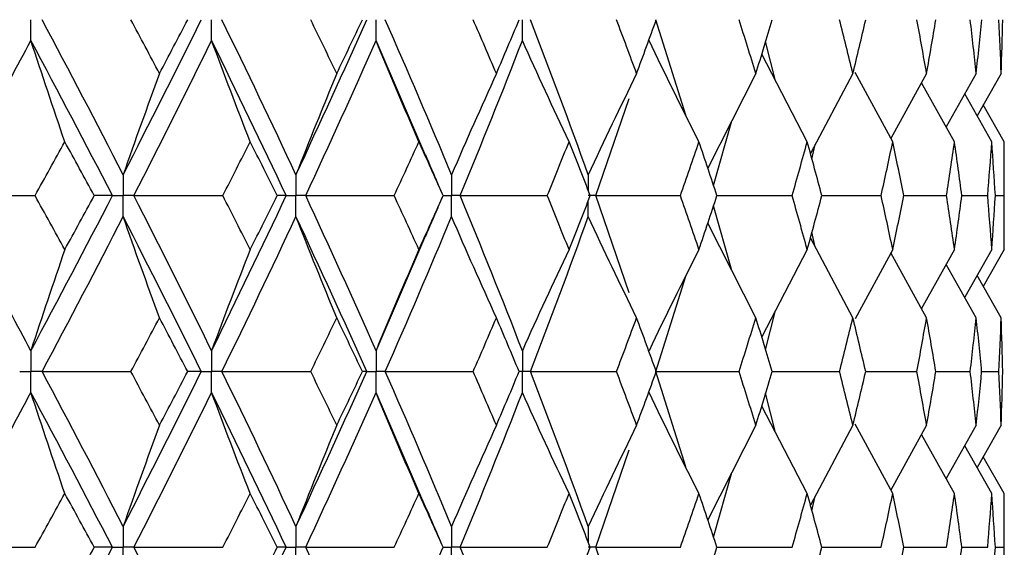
# Paper-space layout '_Right' of a CAD drawing. Header units: millimetres. Extents: x -25 to 310, y -1 to 320.
# Tile 48 of 51: x 11 to 20, y 52 to 57. Entities that reach past the tile are written whole.
import ezdxf

# ---------------------------------------------------------------- set-up
doc = ezdxf.new("R2010")
doc.units = ezdxf.units.MM

psp = doc.layouts.new('_Right')

# ---------------------------------------------------------------- linework, layer by layer
at = {"color": 7, "linetype": 'Continuous', "lineweight": 25}
for p, q in [((16.99, 55.9735), (16.7308, 56.8008)), ((14.7369, 55.6177), (14.3057, 56.6194)), ((17.7671, 56.2714), (17.6817, 56.6119)), ((18.0425, 55.7425), (17.6479, 56.5003)), ((17.5974, 56.3335), (17.1807, 55.5128)), ((18.4382, 56.3335), (18.0699, 55.6412)), ((18.7834, 55.7425), (18.4578, 56.3431)), ((19.077, 56.3335), (18.7677, 55.7714)), ((19.5068, 56.3335), (19.2467, 55.8712)), ((19.7229, 56.3335), (19.5145, 55.9671)), ((19.3184, 55.7425), (19.0333, 56.2539)), ((19.6418, 55.7425), (19.4072, 56.1564)), ((16.2095, 55.2748), (16.4986, 56.1168)), ((19.75, 55.7425), (19.5682, 56.0615)), ((17.2309, 55.3626), (17.3895, 55.9239)), ((18.0834, 55.5915), (18.1112, 55.7187)), ((19.75, 54.8073), (19.75, 55.7425)), ((14.8864, 55.2748), (14.8872, 55.2748)), ((16.4988, 54.4326), (16.2095, 55.2748)), ((17.2602, 55.2748), (17.9113, 55.2748)), ((18.1691, 55.2748), (18.683, 55.2748)), ((18.8789, 55.2748), (19.2501, 55.2748)), ((19.3818, 55.2748), (19.6062, 55.2748)), ((19.6724, 55.2748), (19.7475, 55.2748)), ((17.3896, 54.6255), (17.2309, 55.187)), ((17.5974, 54.2163), (17.1807, 55.0368)), ((18.1112, 54.8309), (18.0834, 54.9582)), ((14.3057, 53.9307), (14.7373, 54.9329)), ((18.4382, 54.2163), (18.0699, 54.9085)), ((18.0425, 54.8073), (17.6479, 54.0496)), ((18.7834, 54.8073), (18.4577, 54.2067)), ((19.077, 54.2163), (18.7677, 54.7783)), ((19.3184, 54.8073), (19.0332, 54.2959)), ((19.6418, 54.8073), (19.4071, 54.3934)), ((19.75, 54.8073), (19.5681, 54.4883)), ((19.5068, 54.2163), (19.2466, 54.6786)), ((16.7308, 53.7494), (16.99, 54.5764)), ((19.7229, 54.2163), (19.5144, 54.5826)), ((17.6817, 53.938), (17.7671, 54.2786)), ((16.9903, 52.9225), (16.7308, 53.7494)), ((17.7388, 53.7494), (18.3224, 53.7495)), ((18.5492, 53.7495), (18.9927, 53.7495)), ((19.1565, 53.7495), (19.4548, 53.7495)), ((19.5538, 53.7495), (19.7038, 53.7495)), ((14.7392, 52.5627), (14.3057, 53.5682)), ((17.7673, 53.2204), (17.6816, 53.5612)), ((18.0425, 52.6924), (17.6478, 53.4496)), ((17.5974, 53.2835), (17.1806, 52.4634)), ((18.4382, 53.2835), (18.0698, 52.5917)), ((18.7834, 52.6924), (18.4575, 53.2929)), ((19.077, 53.2835), (18.7675, 52.7217)), ((19.5068, 53.2835), (19.2465, 52.8213)), ((19.7229, 53.2835), (19.5143, 52.9171)), ((19.3184, 52.6924), (19.033, 53.2036)), ((19.6418, 52.6924), (19.407, 53.1062)), ((16.2095, 52.2258), (16.4997, 53.0696)), ((19.75, 52.6924), (19.568, 53.0114)), ((17.2309, 52.3132), (17.3898, 52.8751)), ((18.0834, 52.5418), (18.1113, 52.6696)), ((19.75, 51.7583), (19.75, 52.6924)), ((14.8864, 52.2257), (14.8871, 52.2257)), ((16.4986, 51.3838), (16.2095, 52.2258)), ((17.2594, 52.2258), (17.9114, 52.2257)), ((18.1685, 52.2257), (18.6831, 52.2257)), ((18.8785, 52.2257), (19.2501, 52.2257)), ((19.3816, 52.2257), (19.6062, 52.2257)), ((19.6724, 52.2257), (19.7475, 52.2257))]:
    psp.add_line(p, q, dxfattribs=at)
for points, knots in [([(11.315, 56.6194), (11.3149, 56.6683), (11.3149, 56.7172), (11.3149, 56.7661), (11.3149, 56.7777), (11.3149, 56.7892), (11.3149, 56.8008)], [0, 0, 0, 0, 0.0001466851, 0.0001466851, 0.0001466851, 0.0001813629, 0.0001813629, 0.0001813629, 0.0001813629]), ([(12.8809, 56.6194), (12.8808, 56.6683), (12.8808, 56.7172), (12.8808, 56.7661), (12.8808, 56.7777), (12.8808, 56.7892), (12.8808, 56.8008)], [0, 0, 0, 0, 0.0001466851, 0.0001466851, 0.0001466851, 0.0001813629, 0.0001813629, 0.0001813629, 0.0001813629]), ([(14.3057, 56.6194), (14.3056, 56.6683), (14.3056, 56.7172), (14.3055, 56.7661), (14.3055, 56.7777), (14.3055, 56.7892), (14.3055, 56.8008)], [0, 0, 0, 0, 0.0001466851, 0.0001466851, 0.0001466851, 0.0001813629, 0.0001813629, 0.0001813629, 0.0001813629]), ([(15.5737, 56.6194), (15.5736, 56.6683), (15.5736, 56.7172), (15.5736, 56.7661), (15.5736, 56.7777), (15.5736, 56.7892), (15.5736, 56.8008)], [0, 0, 0, 0, 0.0001466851, 0.0001466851, 0.0001466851, 0.0001813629, 0.0001813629, 0.0001813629, 0.0001813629]), ([(14.8878, 55.2754), (14.8726, 55.3099), (14.8212, 55.4269), (14.7713, 55.544), (14.7361, 55.6266)], [0, 0, 0, 0, 0.294776, 1, 1, 1, 1]), ([(12.1145, 55.4563), (12.1145, 55.4073), (12.1144, 55.3584), (12.1144, 55.3095), (12.1144, 55.2979), (12.1144, 55.2864), (12.1144, 55.2748)], [0, 0, 0, 0, 0.0001467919, 0.0001467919, 0.0001467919, 0.0001814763, 0.0001814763, 0.0001814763, 0.0001814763]), ([(13.6119, 55.4563), (13.6119, 55.4073), (13.6118, 55.3584), (13.6118, 55.3095), (13.6118, 55.2979), (13.6118, 55.2864), (13.6118, 55.2748)], [0, 0, 0, 0, 0.0001467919, 0.0001467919, 0.0001467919, 0.0001814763, 0.0001814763, 0.0001814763, 0.0001814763]), ([(14.9602, 55.4563), (14.9601, 55.4073), (14.9601, 55.3584), (14.9601, 55.3095), (14.9601, 55.2979), (14.9601, 55.2864), (14.9601, 55.2748)], [0, 0, 0, 0, 0.0001467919, 0.0001467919, 0.0001467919, 0.0001814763, 0.0001814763, 0.0001814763, 0.0001814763]), ([(12.0212, 55.2748), (12.0433, 55.2748), (12.0654, 55.2748), (12.0875, 55.2748), (12.0964, 55.2748), (12.1054, 55.2748), (12.1144, 55.2748)], [0, 0, 0, 0, 0.0000851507, 0.0000851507, 0.0000851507, 0.0001198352, 0.0001198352, 0.0001198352, 0.0001198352]), ([(12.1145, 55.0933), (12.1145, 55.1423), (12.1144, 55.1912), (12.1144, 55.2401), (12.1144, 55.2517), (12.1144, 55.2632), (12.1144, 55.2748)], [0, 0, 0, 0, 0.0001467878, 0.0001467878, 0.0001467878, 0.0001814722, 0.0001814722, 0.0001814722, 0.0001814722]), ([(12.2074, 55.2748), (12.1854, 55.2748), (12.1634, 55.2748), (12.1414, 55.2748), (12.1324, 55.2748), (12.1234, 55.2748), (12.1144, 55.2748)], [0, 0, 0, 0, 0.0000851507, 0.0000851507, 0.0000851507, 0.0001198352, 0.0001198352, 0.0001198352, 0.0001198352]), ([(13.5269, 55.2748), (13.5471, 55.2748), (13.5672, 55.2748), (13.5873, 55.2748), (13.5955, 55.2748), (13.6036, 55.2748), (13.6118, 55.2748)], [0, 0, 0, 0, 0.0000851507, 0.0000851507, 0.0000851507, 0.0001198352, 0.0001198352, 0.0001198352, 0.0001198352]), ([(13.6119, 55.0933), (13.6119, 55.1423), (13.6118, 55.1912), (13.6118, 55.2401), (13.6118, 55.2517), (13.6118, 55.2632), (13.6118, 55.2748)], [0, 0, 0, 0, 0.0001467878, 0.0001467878, 0.0001467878, 0.0001814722, 0.0001814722, 0.0001814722, 0.0001814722]), ([(13.6964, 55.2748), (13.6764, 55.2748), (13.6564, 55.2748), (13.6363, 55.2748), (13.6282, 55.2748), (13.62, 55.2748), (13.6118, 55.2748)], [0, 0, 0, 0, 0.0000851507, 0.0000851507, 0.0000851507, 0.0001198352, 0.0001198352, 0.0001198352, 0.0001198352]), ([(14.7365, 54.9239), (14.7716, 55.0064), (14.8214, 55.1232), (14.8727, 55.2399), (14.8878, 55.2742)], [0, 0, 0, 0, 0.706363, 1, 1, 1, 1]), ([(14.9602, 55.0933), (14.9601, 55.1423), (14.9601, 55.1912), (14.9601, 55.2401), (14.9601, 55.2517), (14.9601, 55.2632), (14.9601, 55.2748)], [0, 0, 0, 0, 0.0001467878, 0.0001467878, 0.0001467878, 0.0001814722, 0.0001814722, 0.0001814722, 0.0001814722]), ([(15.0353, 55.2748), (15.0175, 55.2748), (14.9997, 55.2748), (14.9819, 55.2748), (14.9746, 55.2748), (14.9673, 55.2748), (14.9601, 55.2748)], [0, 0, 0, 0, 0.0000851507, 0.0000851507, 0.0000851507, 0.0001198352, 0.0001198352, 0.0001198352, 0.0001198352]), ([(16.2095, 55.2748), (16.1941, 55.2748), (16.1787, 55.2748), (16.1633, 55.2748), (16.157, 55.2748), (16.1507, 55.2748), (16.1444, 55.2748)], [0, 0, 0, 0, 0.0000851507, 0.0000851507, 0.0000851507, 0.0001198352, 0.0001198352, 0.0001198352, 0.0001198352]), ([(11.315, 53.9307), (11.3149, 53.8818), (11.3149, 53.833), (11.3149, 53.7841), (11.3149, 53.7725), (11.3149, 53.761), (11.3149, 53.7494)], [0, 0, 0, 0, 0.0001465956, 0.0001465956, 0.0001465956, 0.0001812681, 0.0001812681, 0.0001812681, 0.0001812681]), ([(12.8809, 53.9307), (12.8808, 53.8818), (12.8808, 53.833), (12.8808, 53.7841), (12.8808, 53.7725), (12.8808, 53.761), (12.8808, 53.7494)], [0, 0, 0, 0, 0.0001465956, 0.0001465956, 0.0001465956, 0.0001812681, 0.0001812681, 0.0001812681, 0.0001812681]), ([(14.3057, 53.9307), (14.3056, 53.8818), (14.3056, 53.833), (14.3055, 53.7841), (14.3055, 53.7725), (14.3055, 53.761), (14.3055, 53.7494)], [0, 0, 0, 0, 0.0001465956, 0.0001465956, 0.0001465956, 0.0001812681, 0.0001812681, 0.0001812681, 0.0001812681]), ([(15.5737, 53.9307), (15.5736, 53.8818), (15.5736, 53.833), (15.5736, 53.7841), (15.5736, 53.7725), (15.5736, 53.761), (15.5736, 53.7494)], [0, 0, 0, 0, 0.0001465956, 0.0001465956, 0.0001465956, 0.0001812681, 0.0001812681, 0.0001812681, 0.0001812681]), ([(11.2178, 53.7494), (11.2408, 53.7494), (11.2638, 53.7494), (11.2868, 53.7494), (11.2962, 53.7494), (11.3055, 53.7494), (11.3149, 53.7494)], [0, 0, 0, 0, 0.000085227, 0.000085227, 0.000085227, 0.0001198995, 0.0001198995, 0.0001198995, 0.0001198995]), ([(11.315, 53.5682), (11.3149, 53.617), (11.3149, 53.6659), (11.3149, 53.7147), (11.3149, 53.7263), (11.3149, 53.7379), (11.3149, 53.7494)], [0, 0, 0, 0, 0.0001465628, 0.0001465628, 0.0001465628, 0.0001812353, 0.0001812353, 0.0001812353, 0.0001812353]), ([(11.4118, 53.7494), (11.3888, 53.7494), (11.3659, 53.7494), (11.3429, 53.7494), (11.3336, 53.7494), (11.3242, 53.7494), (11.3149, 53.7494)], [0, 0, 0, 0, 0.000085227, 0.000085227, 0.000085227, 0.0001198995, 0.0001198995, 0.0001198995, 0.0001198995]), ([(12.7915, 53.7494), (12.8127, 53.7494), (12.8339, 53.7494), (12.855, 53.7494), (12.8636, 53.7494), (12.8722, 53.7494), (12.8808, 53.7494)], [0, 0, 0, 0, 0.000085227, 0.000085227, 0.000085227, 0.0001198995, 0.0001198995, 0.0001198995, 0.0001198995]), ([(12.8809, 53.5682), (12.8808, 53.617), (12.8808, 53.6659), (12.8808, 53.7147), (12.8808, 53.7263), (12.8808, 53.7379), (12.8808, 53.7494)], [0, 0, 0, 0, 0.0001465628, 0.0001465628, 0.0001465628, 0.0001812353, 0.0001812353, 0.0001812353, 0.0001812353]), ([(12.9697, 53.7494), (12.9487, 53.7494), (12.9276, 53.7494), (12.9065, 53.7494), (12.8979, 53.7494), (12.8894, 53.7494), (12.8808, 53.7494)], [0, 0, 0, 0, 0.000085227, 0.000085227, 0.000085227, 0.0001198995, 0.0001198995, 0.0001198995, 0.0001198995]), ([(14.2252, 53.7494), (14.2442, 53.7494), (14.2633, 53.7494), (14.2823, 53.7494), (14.2901, 53.7494), (14.2978, 53.7494), (14.3055, 53.7494)], [0, 0, 0, 0, 0.000085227, 0.000085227, 0.000085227, 0.0001198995, 0.0001198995, 0.0001198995, 0.0001198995]), ([(14.3057, 53.5682), (14.3056, 53.617), (14.3056, 53.6659), (14.3055, 53.7147), (14.3055, 53.7263), (14.3055, 53.7379), (14.3055, 53.7494)], [0, 0, 0, 0, 0.0001465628, 0.0001465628, 0.0001465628, 0.0001812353, 0.0001812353, 0.0001812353, 0.0001812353]), ([(14.3856, 53.7494), (14.3667, 53.7494), (14.3477, 53.7494), (14.3287, 53.7494), (14.321, 53.7494), (14.3133, 53.7494), (14.3055, 53.7494)], [0, 0, 0, 0, 0.000085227, 0.000085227, 0.000085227, 0.0001198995, 0.0001198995, 0.0001198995, 0.0001198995]), ([(15.5737, 53.5682), (15.5736, 53.617), (15.5736, 53.6659), (15.5736, 53.7147), (15.5736, 53.7263), (15.5736, 53.7379), (15.5736, 53.7494)], [0, 0, 0, 0, 0.0001465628, 0.0001465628, 0.0001465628, 0.0001812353, 0.0001812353, 0.0001812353, 0.0001812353]), ([(15.6439, 53.7494), (15.6273, 53.7494), (15.6106, 53.7494), (15.5939, 53.7494), (15.5872, 53.7494), (15.5804, 53.7494), (15.5736, 53.7494)], [0, 0, 0, 0, 0.000085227, 0.000085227, 0.000085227, 0.0001198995, 0.0001198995, 0.0001198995, 0.0001198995]), ([(14.8877, 52.2263), (14.8733, 52.2591), (14.8227, 52.3741), (14.7736, 52.4892), (14.7385, 52.5716)], [0, 0, 0, 0, 0.284835, 1, 1, 1, 1]), ([(12.1145, 52.4071), (12.1145, 52.3582), (12.1144, 52.3093), (12.1144, 52.2604), (12.1144, 52.2489), (12.1144, 52.2373), (12.1144, 52.2258)], [0, 0, 0, 0, 0.0001466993, 0.0001466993, 0.0001466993, 0.0001813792, 0.0001813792, 0.0001813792, 0.0001813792]), ([(13.6119, 52.4071), (13.6119, 52.3582), (13.6118, 52.3093), (13.6118, 52.2604), (13.6118, 52.2489), (13.6118, 52.2373), (13.6118, 52.2258)], [0, 0, 0, 0, 0.0001466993, 0.0001466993, 0.0001466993, 0.0001813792, 0.0001813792, 0.0001813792, 0.0001813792]), ([(14.9602, 52.4071), (14.9601, 52.3582), (14.9601, 52.3093), (14.9601, 52.2604), (14.9601, 52.2489), (14.9601, 52.2373), (14.9601, 52.2258)], [0, 0, 0, 0, 0.0001466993, 0.0001466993, 0.0001466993, 0.0001813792, 0.0001813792, 0.0001813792, 0.0001813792]), ([(12.0211, 52.2258), (12.0433, 52.2258), (12.0654, 52.2258), (12.0875, 52.2258), (12.0964, 52.2258), (12.1054, 52.2258), (12.1144, 52.2258)], [0, 0, 0, 0, 0.0000851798, 0.0000851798, 0.0000851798, 0.0001198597, 0.0001198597, 0.0001198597, 0.0001198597]), ([(12.1145, 52.0444), (12.1145, 52.0933), (12.1144, 52.1422), (12.1144, 52.1911), (12.1144, 52.2026), (12.1144, 52.2142), (12.1144, 52.2258)], [0, 0, 0, 0, 0.0001467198, 0.0001467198, 0.0001467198, 0.0001813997, 0.0001813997, 0.0001813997, 0.0001813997]), ([(12.2074, 52.2258), (12.1854, 52.2258), (12.1634, 52.2258), (12.1414, 52.2258), (12.1324, 52.2258), (12.1234, 52.2258), (12.1144, 52.2258)], [0, 0, 0, 0, 0.0000851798, 0.0000851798, 0.0000851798, 0.0001198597, 0.0001198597, 0.0001198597, 0.0001198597]), ([(13.5269, 52.2258), (13.5471, 52.2258), (13.5672, 52.2258), (13.5873, 52.2258), (13.5955, 52.2258), (13.6036, 52.2258), (13.6118, 52.2258)], [0, 0, 0, 0, 0.0000851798, 0.0000851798, 0.0000851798, 0.0001198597, 0.0001198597, 0.0001198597, 0.0001198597]), ([(13.6119, 52.0444), (13.6119, 52.0933), (13.6118, 52.1422), (13.6118, 52.1911), (13.6118, 52.2026), (13.6118, 52.2142), (13.6118, 52.2258)], [0, 0, 0, 0, 0.0001467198, 0.0001467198, 0.0001467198, 0.0001813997, 0.0001813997, 0.0001813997, 0.0001813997]), ([(13.6964, 52.2258), (13.6764, 52.2258), (13.6564, 52.2258), (13.6363, 52.2258), (13.6282, 52.2258), (13.62, 52.2258), (13.6118, 52.2258)], [0, 0, 0, 0, 0.0000851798, 0.0000851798, 0.0000851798, 0.0001198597, 0.0001198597, 0.0001198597, 0.0001198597]), ([(14.9602, 52.0444), (14.9601, 52.0933), (14.9601, 52.1422), (14.9601, 52.1911), (14.9601, 52.2026), (14.9601, 52.2142), (14.9601, 52.2258)], [0, 0, 0, 0, 0.0001467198, 0.0001467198, 0.0001467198, 0.0001813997, 0.0001813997, 0.0001813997, 0.0001813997]), ([(15.0353, 52.2258), (15.0175, 52.2258), (14.9997, 52.2258), (14.9819, 52.2258), (14.9746, 52.2258), (14.9673, 52.2258), (14.9601, 52.2258)], [0, 0, 0, 0, 0.0000851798, 0.0000851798, 0.0000851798, 0.0001198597, 0.0001198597, 0.0001198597, 0.0001198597]), ([(16.2095, 52.2258), (16.1941, 52.2258), (16.1787, 52.2258), (16.1633, 52.2258), (16.157, 52.2258), (16.1507, 52.2258), (16.1444, 52.2258)], [0, 0, 0, 0, 0.0000851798, 0.0000851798, 0.0000851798, 0.0001198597, 0.0001198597, 0.0001198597, 0.0001198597])]:
    psp.add_open_spline(points, degree=3, knots=knots, dxfattribs=at)
for points in [[(12.1145, 55.4563), (11.8844, 55.9046), (11.6501, 56.353), (11.4117, 56.8008)], [(12.1145, 55.4563), (12.3446, 55.9046), (12.5704, 56.353), (12.7916, 56.8008)], [(12.4291, 56.3335), (12.347, 56.4892), (12.2645, 56.645), (12.1814, 56.8007)], [(12.4291, 56.3335), (12.5111, 56.4892), (12.5926, 56.645), (12.6736, 56.8007)], [(13.6119, 55.4563), (13.4026, 55.9046), (13.1884, 56.353), (12.9697, 56.8008)], [(13.6119, 55.4563), (13.8213, 55.9046), (14.0258, 56.353), (14.2252, 56.8008)], [(13.9654, 56.3335), (13.8907, 56.4892), (13.8155, 56.645), (13.7397, 56.8007)], [(13.9654, 56.3335), (14.04, 56.4892), (14.114, 56.645), (14.1875, 56.8007)], [(14.9602, 55.4563), (14.7739, 55.9046), (14.5822, 56.353), (14.3856, 56.8008)], [(15.3486, 56.3335), (15.2822, 56.4892), (15.2151, 56.645), (15.1474, 56.8007)], [(15.3486, 56.3335), (15.4151, 56.4892), (15.4808, 56.645), (15.5459, 56.8007)], [(16.1446, 55.4563), (15.9833, 55.9046), (15.8163, 56.353), (15.6439, 56.8008)], [(16.5637, 56.3335), (16.5063, 56.4892), (16.4481, 56.645), (16.3892, 56.8007)], [(16.5637, 56.3335), (16.6212, 56.4892), (16.678, 56.645), (16.7341, 56.8007)], [(17.5974, 56.3335), (17.5495, 56.4892), (17.5008, 56.645), (17.4514, 56.8007)], [(17.5974, 56.3335), (17.6453, 56.4892), (17.6925, 56.645), (17.7389, 56.8007)], [(18.4382, 56.3335), (18.4004, 56.4892), (18.3618, 56.645), (18.3224, 56.8007)], [(18.4382, 56.3335), (18.476, 56.4892), (18.5131, 56.645), (18.5493, 56.8007)], [(19.077, 56.3335), (19.0497, 56.4892), (19.0216, 56.645), (18.9926, 56.8007)], [(19.077, 56.3335), (19.1044, 56.4892), (19.1309, 56.645), (19.1565, 56.8007)], [(19.5068, 56.3335), (19.4903, 56.4892), (19.473, 56.645), (19.4548, 56.8007)], [(19.5068, 56.3335), (19.5234, 56.4892), (19.539, 56.645), (19.5539, 56.8007)], [(19.7229, 56.3335), (19.7174, 56.4892), (19.711, 56.645), (19.7038, 56.8007)], [(19.7229, 56.3335), (19.7285, 56.4892), (19.7331, 56.645), (19.737, 56.8007)], [(10.5847, 55.2748), (10.832, 55.7232), (11.0755, 56.1716), (11.315, 56.6194)], [(11.6088, 55.7425), (11.5089, 56.033), (11.411, 56.3253), (11.315, 56.6194)], [(12.0212, 55.2748), (11.7899, 55.7232), (11.5544, 56.1716), (11.315, 56.6194)], [(12.2074, 55.2748), (12.4363, 55.7232), (12.661, 56.1716), (12.8809, 56.6194)], [(13.2153, 55.7425), (13.1017, 56.033), (12.9902, 56.3253), (12.8809, 56.6194)], [(13.5269, 55.2748), (13.3163, 55.7232), (13.1008, 56.1716), (12.8809, 56.6194)], [(13.6964, 55.2748), (13.9044, 55.7232), (14.1076, 56.1716), (14.3057, 56.6194)], [(14.6771, 55.7425), (14.5509, 56.033), (14.4271, 56.3253), (14.3057, 56.6194)], [(15.0353, 55.2748), (15.2202, 55.7232), (15.3998, 56.1716), (15.5737, 56.6194)], [(15.9781, 55.7425), (15.8407, 56.033), (15.7059, 56.3253), (15.5737, 56.6194)], [(17.104, 55.7425), (16.9569, 56.033), (16.8126, 56.3253), (16.6711, 56.6194)], [(12.4291, 56.3335), (12.3222, 56.0429), (12.2173, 55.7505), (12.1145, 55.4563)], [(13.9654, 56.3335), (13.8452, 56.0429), (13.7274, 55.7505), (13.6119, 55.4563)], [(15.3486, 56.3335), (15.2166, 56.0429), (15.0871, 55.7505), (14.9602, 55.4563)], [(16.5637, 56.3335), (16.4213, 56.0429), (16.2815, 55.7505), (16.1446, 55.4563)], [(11.3509, 55.2748), (11.4374, 55.4307), (11.5233, 55.5866), (11.6088, 55.7425)], [(11.8636, 55.2748), (11.7792, 55.4307), (11.6942, 55.5866), (11.6088, 55.7425)], [(12.9782, 55.2748), (13.0578, 55.4307), (13.1368, 55.5866), (13.2153, 55.7425)], [(13.4491, 55.2748), (13.3717, 55.4307), (13.2938, 55.5866), (13.2153, 55.7425)], [(14.4632, 55.2748), (14.5351, 55.4307), (14.6064, 55.5866), (14.6771, 55.7425)], [(14.8872, 55.2748), (14.8178, 55.4307), (14.7478, 55.5866), (14.6771, 55.7425)], [(15.7898, 55.2748), (15.8532, 55.4307), (15.916, 55.5866), (15.9781, 55.7425)], [(16.1623, 55.2748), (16.1016, 55.4307), (16.0402, 55.5866), (15.9781, 55.7425)], [(16.9434, 55.2748), (16.9976, 55.4307), (17.0512, 55.5866), (17.104, 55.7425)], [(17.2602, 55.2748), (17.2089, 55.4307), (17.1568, 55.5866), (17.104, 55.7425)], [(17.9113, 55.2748), (17.9558, 55.4307), (17.9996, 55.5866), (18.0425, 55.7425)], [(18.1691, 55.2748), (18.1277, 55.4307), (18.0855, 55.5866), (18.0425, 55.7425)], [(18.683, 55.2748), (18.7173, 55.4307), (18.7507, 55.5866), (18.7834, 55.7425)], [(18.8789, 55.2748), (18.8478, 55.4307), (18.816, 55.5866), (18.7834, 55.7425)], [(19.2501, 55.2748), (19.2737, 55.4307), (19.2965, 55.5866), (19.3184, 55.7425)], [(19.3818, 55.2748), (19.3615, 55.4307), (19.3404, 55.5866), (19.3184, 55.7425)], [(19.6062, 55.2748), (19.6189, 55.4307), (19.6308, 55.5866), (19.6418, 55.7425)], [(19.6724, 55.2748), (19.663, 55.4307), (19.6528, 55.5866), (19.6418, 55.7425)], [(19.7475, 55.2748), (19.7492, 55.4307), (19.75, 55.5866), (19.75, 55.7425)], [(11.315, 53.9307), (11.0756, 54.3781), (10.832, 54.8264), (10.5847, 55.2748)], [(10.5847, 55.2748), (10.8399, 55.2748), (11.0953, 55.2748), (11.3509, 55.2748)], [(11.315, 53.9307), (11.5544, 54.3781), (11.7899, 54.8264), (12.0212, 55.2748)], [(11.6088, 54.8073), (11.5233, 54.9631), (11.4374, 55.1189), (11.3509, 55.2748)], [(11.6088, 54.8073), (11.6942, 54.9631), (11.7792, 55.1189), (11.8636, 55.2748)], [(12.0212, 55.2748), (11.9708, 55.2748), (11.9183, 55.2748), (11.8636, 55.2748)], [(12.8809, 53.9307), (12.661, 54.3781), (12.4364, 54.8264), (12.2074, 55.2748)], [(12.2074, 55.2748), (12.4643, 55.2748), (12.7212, 55.2748), (12.9782, 55.2748)], [(12.8809, 53.9307), (13.1008, 54.3781), (13.3162, 54.8264), (13.5269, 55.2748)], [(13.2153, 54.8073), (13.1368, 54.9631), (13.0578, 55.1189), (12.9782, 55.2748)], [(13.2153, 54.8073), (13.2938, 54.9631), (13.3717, 55.1189), (13.4491, 55.2748)], [(13.5269, 55.2748), (13.5032, 55.2748), (13.4772, 55.2748), (13.4491, 55.2748)], [(14.3057, 53.9307), (14.1077, 54.3781), (13.9045, 54.8264), (13.6964, 55.2748)], [(13.6964, 55.2748), (13.9522, 55.2748), (14.2078, 55.2748), (14.4632, 55.2748)], [(14.6771, 54.8073), (14.6064, 54.9631), (14.5351, 55.1189), (14.4632, 55.2748)], [(14.6771, 54.8073), (14.7478, 54.9631), (14.8178, 55.1189), (14.8872, 55.2748)], [(15.5737, 53.9307), (15.3998, 54.3781), (15.2202, 54.8264), (15.0353, 55.2748)], [(15.0353, 55.2748), (15.2872, 55.2748), (15.5388, 55.2748), (15.7898, 55.2748)], [(15.9781, 54.8073), (15.916, 54.9631), (15.8532, 55.1189), (15.7898, 55.2748)], [(15.9781, 54.8073), (16.0402, 54.9631), (16.1016, 55.1189), (16.1623, 55.2748)], [(16.2095, 55.2748), (16.4548, 55.2748), (16.6994, 55.2748), (16.9434, 55.2748)], [(17.104, 54.8073), (17.0512, 54.9631), (16.9976, 55.1189), (16.9434, 55.2748)], [(17.104, 54.8073), (17.1568, 54.9631), (17.2089, 55.1189), (17.2602, 55.2748)], [(18.0425, 54.8073), (17.9996, 54.9631), (17.9558, 55.1189), (17.9113, 55.2748)], [(18.0425, 54.8073), (18.0855, 54.9631), (18.1277, 55.1189), (18.1691, 55.2748)], [(18.7834, 54.8073), (18.7507, 54.9631), (18.7173, 55.1189), (18.683, 55.2748)], [(18.7834, 54.8073), (18.816, 54.9631), (18.8478, 55.1189), (18.8789, 55.2748)], [(19.3184, 54.8073), (19.2965, 54.9631), (19.2737, 55.1189), (19.2501, 55.2748)], [(19.3184, 54.8073), (19.3404, 54.9631), (19.3615, 55.1189), (19.3818, 55.2748)], [(19.6418, 54.8073), (19.6308, 54.9631), (19.6189, 55.1189), (19.6062, 55.2748)], [(19.6418, 54.8073), (19.6528, 54.9631), (19.663, 55.1189), (19.6724, 55.2748)], [(19.75, 54.8073), (19.75, 54.9631), (19.7492, 55.1189), (19.7475, 55.2748)], [(11.4118, 53.7494), (11.65, 54.1967), (11.8844, 54.6449), (12.1145, 55.0933)], [(12.4291, 54.2163), (12.3222, 54.5067), (12.2173, 54.7991), (12.1145, 55.0933)], [(12.7915, 53.7494), (12.5704, 54.1967), (12.3446, 54.6449), (12.1145, 55.0933)], [(12.9697, 53.7494), (13.1884, 54.1967), (13.4026, 54.6449), (13.6119, 55.0933)], [(13.9654, 54.2163), (13.8452, 54.5067), (13.7274, 54.7991), (13.6119, 55.0933)], [(14.2252, 53.7494), (14.0258, 54.1967), (13.8213, 54.6449), (13.6119, 55.0933)], [(14.3856, 53.7494), (14.5822, 54.1967), (14.7739, 54.6449), (14.9602, 55.0933)], [(15.3486, 54.2163), (15.2166, 54.5067), (15.0871, 54.7991), (14.9602, 55.0933)], [(15.6439, 53.7494), (15.8163, 54.1967), (15.9833, 54.6449), (16.1446, 55.0933)], [(16.5637, 54.2163), (16.4212, 54.5067), (16.2815, 54.7991), (16.1446, 55.0933)], [(11.6088, 54.8073), (11.5089, 54.5169), (11.411, 54.2247), (11.315, 53.9307)], [(13.2153, 54.8073), (13.1017, 54.5169), (12.9902, 54.2247), (12.8809, 53.9307)], [(14.6771, 54.8073), (14.5509, 54.5169), (14.4271, 54.2247), (14.3057, 53.9307)], [(15.9781, 54.8073), (15.8407, 54.5169), (15.7059, 54.2247), (15.5737, 53.9307)], [(17.104, 54.8073), (16.9569, 54.5169), (16.8126, 54.2247), (16.6711, 53.9307)], [(12.1815, 53.7495), (12.2646, 53.905), (12.3471, 54.0606), (12.4291, 54.2163)], [(12.6734, 53.7495), (12.5925, 53.905), (12.5111, 54.0606), (12.4291, 54.2163)], [(13.7398, 53.7495), (13.8156, 53.905), (13.8908, 54.0606), (13.9654, 54.2163)], [(14.1873, 53.7495), (14.114, 53.905), (14.04, 54.0606), (13.9654, 54.2163)], [(15.1475, 53.7495), (15.2152, 53.905), (15.2822, 54.0606), (15.3486, 54.2163)], [(15.5458, 53.7495), (15.4808, 53.905), (15.415, 54.0606), (15.3486, 54.2163)], [(16.3893, 53.7495), (16.4481, 53.905), (16.5063, 54.0606), (16.5637, 54.2163)], [(16.734, 53.7495), (16.678, 53.905), (16.6212, 54.0606), (16.5637, 54.2163)], [(17.4514, 53.7495), (17.5008, 53.905), (17.5495, 54.0606), (17.5974, 54.2163)], [(17.7388, 53.7495), (17.6924, 53.905), (17.6453, 54.0606), (17.5974, 54.2163)], [(18.3224, 53.7495), (18.3618, 53.905), (18.4004, 54.0606), (18.4382, 54.2163)], [(18.5493, 53.7495), (18.513, 53.905), (18.476, 54.0606), (18.4382, 54.2163)], [(18.9927, 53.7495), (19.0216, 53.905), (19.0497, 54.0606), (19.077, 54.2163)], [(19.1565, 53.7495), (19.1308, 53.905), (19.1043, 54.0606), (19.077, 54.2163)], [(19.4548, 53.7495), (19.473, 53.905), (19.4903, 54.0606), (19.5068, 54.2163)], [(19.5538, 53.7495), (19.539, 53.905), (19.5233, 54.0606), (19.5068, 54.2163)], [(19.7038, 53.7495), (19.711, 53.905), (19.7174, 54.0606), (19.7229, 54.2163)], [(19.737, 53.7495), (19.7331, 53.905), (19.7285, 54.0606), (19.7229, 54.2163)], [(11.4118, 53.7494), (11.6682, 53.7494), (11.9248, 53.7495), (12.1815, 53.7495)], [(12.1145, 52.4071), (11.8844, 52.8553), (11.6501, 53.302), (11.4118, 53.7494)], [(12.1145, 52.4071), (12.3447, 52.8553), (12.5703, 53.302), (12.7915, 53.7494)], [(12.4291, 53.2835), (12.3471, 53.439), (12.2646, 53.5942), (12.1815, 53.7495)], [(12.4291, 53.2835), (12.5111, 53.439), (12.5925, 53.5942), (12.6734, 53.7495)], [(12.7915, 53.7494), (12.7543, 53.7494), (12.715, 53.7495), (12.6734, 53.7495)], [(12.9697, 53.7494), (13.2265, 53.7494), (13.4832, 53.7495), (13.7398, 53.7495)], [(13.6119, 52.4071), (13.4025, 52.8553), (13.1885, 53.302), (12.9697, 53.7494)], [(13.6119, 52.4071), (13.8214, 52.8553), (14.0257, 53.302), (14.2252, 53.7494)], [(13.9654, 53.2835), (13.8907, 53.439), (13.8156, 53.5942), (13.7398, 53.7495)], [(13.9654, 53.2835), (14.04, 53.439), (14.114, 53.5942), (14.1873, 53.7495)], [(14.2252, 53.7494), (14.2147, 53.7494), (14.2021, 53.7495), (14.1873, 53.7495)], [(14.3856, 53.7494), (14.6399, 53.7494), (14.8939, 53.7495), (15.1475, 53.7495)], [(14.9602, 52.4071), (14.7738, 52.8553), (14.5823, 53.302), (14.3856, 53.7494)], [(15.3486, 53.2835), (15.2822, 53.439), (15.2152, 53.5942), (15.1475, 53.7495)], [(15.3486, 53.2835), (15.415, 53.439), (15.4808, 53.5942), (15.5458, 53.7495)], [(15.6439, 53.7494), (15.8929, 53.7494), (16.1414, 53.7495), (16.3893, 53.7495)], [(16.1446, 52.4071), (15.9833, 52.8553), (15.8164, 53.302), (15.6439, 53.7494)], [(16.5637, 53.2835), (16.5063, 53.439), (16.4481, 53.5942), (16.3893, 53.7495)], [(16.5637, 53.2835), (16.6212, 53.439), (16.6779, 53.5942), (16.734, 53.7495)], [(16.7308, 53.7494), (16.9718, 53.7494), (17.212, 53.7495), (17.4514, 53.7495)], [(17.5974, 53.2835), (17.5495, 53.439), (17.5008, 53.5942), (17.4514, 53.7495)], [(17.5974, 53.2835), (17.6453, 53.439), (17.6924, 53.5942), (17.7388, 53.7495)], [(18.4382, 53.2835), (18.4004, 53.439), (18.3618, 53.5942), (18.3224, 53.7495)], [(18.4382, 53.2835), (18.476, 53.439), (18.513, 53.5942), (18.5493, 53.7495)], [(19.077, 53.2835), (19.0497, 53.439), (19.0216, 53.5942), (18.9927, 53.7495)], [(19.077, 53.2835), (19.1043, 53.439), (19.1308, 53.5942), (19.1565, 53.7495)], [(19.5068, 53.2835), (19.4903, 53.439), (19.473, 53.5942), (19.4548, 53.7495)], [(19.5068, 53.2835), (19.5234, 53.439), (19.539, 53.5942), (19.5538, 53.7495)], [(19.7229, 53.2835), (19.7174, 53.439), (19.711, 53.5942), (19.7038, 53.7495)], [(19.7229, 53.2835), (19.7285, 53.439), (19.7331, 53.5942), (19.737, 53.7495)], [(10.5847, 52.2258), (10.8321, 52.674), (11.0755, 53.1208), (11.315, 53.5682)], [(11.6088, 52.6924), (11.5089, 52.9825), (11.411, 53.2744), (11.315, 53.5682)], [(12.0211, 52.2258), (11.7898, 52.674), (11.5544, 53.1208), (11.315, 53.5682)], [(12.2074, 52.2258), (12.4365, 52.674), (12.6609, 53.1208), (12.8809, 53.5682)], [(13.2153, 52.6924), (13.1017, 52.9825), (12.9902, 53.2744), (12.8809, 53.5682)], [(13.5269, 52.2258), (13.3162, 52.674), (13.1009, 53.1208), (12.8809, 53.5682)], [(13.6964, 52.2258), (13.9045, 52.674), (14.1076, 53.1208), (14.3057, 53.5682)], [(14.6771, 52.6924), (14.5509, 52.9825), (14.427, 53.2744), (14.3057, 53.5682)], [(15.0353, 52.2258), (15.2203, 52.674), (15.3997, 53.1208), (15.5737, 53.5682)], [(15.9781, 52.6924), (15.8407, 52.9825), (15.7058, 53.2744), (15.5737, 53.5682)], [(17.104, 52.6924), (16.9569, 52.9825), (16.8126, 53.2744), (16.6711, 53.5682)], [(12.4291, 53.2835), (12.3221, 52.9933), (12.2173, 52.7012), (12.1145, 52.4071)], [(13.9654, 53.2835), (13.8452, 52.9933), (13.7274, 52.7012), (13.6119, 52.4071)], [(15.3486, 53.2835), (15.2166, 52.9933), (15.0871, 52.7012), (14.9602, 52.4071)], [(16.5637, 53.2835), (16.4212, 52.9933), (16.2815, 52.7012), (16.1446, 52.4071)], [(11.351, 52.2257), (11.4375, 52.3814), (11.5234, 52.537), (11.6088, 52.6924)], [(11.8635, 52.2257), (11.7791, 52.3814), (11.6941, 52.537), (11.6088, 52.6924)], [(12.9783, 52.2257), (13.0579, 52.3814), (13.1369, 52.537), (13.2153, 52.6924)], [(13.449, 52.2257), (13.3717, 52.3814), (13.2938, 52.537), (13.2153, 52.6924)], [(14.4633, 52.2257), (14.5352, 52.3814), (14.6065, 52.537), (14.6771, 52.6924)], [(14.8871, 52.2257), (14.8178, 52.3814), (14.7477, 52.537), (14.6771, 52.6924)], [(15.7899, 52.2257), (15.8533, 52.3814), (15.916, 52.537), (15.9781, 52.6924)], [(16.1622, 52.2257), (16.1015, 52.3814), (16.0401, 52.537), (15.9781, 52.6924)], [(16.9434, 52.2257), (16.9977, 52.3814), (17.0512, 52.537), (17.104, 52.6924)], [(17.2602, 52.2257), (17.2088, 52.3814), (17.1568, 52.537), (17.104, 52.6924)], [(17.9114, 52.2257), (17.9559, 52.3814), (17.9996, 52.537), (18.0425, 52.6924)], [(18.169, 52.2257), (18.1276, 52.3814), (18.0855, 52.537), (18.0425, 52.6924)], [(18.6831, 52.2257), (18.7173, 52.3814), (18.7507, 52.537), (18.7834, 52.6924)], [(18.8788, 52.2257), (18.8478, 52.3814), (18.816, 52.537), (18.7834, 52.6924)], [(19.2501, 52.2257), (19.2737, 52.3814), (19.2965, 52.537), (19.3184, 52.6924)], [(19.3818, 52.2257), (19.3615, 52.3814), (19.3404, 52.537), (19.3184, 52.6924)], [(19.6062, 52.2257), (19.6189, 52.3814), (19.6308, 52.537), (19.6418, 52.6924)], [(19.6724, 52.2257), (19.663, 52.3814), (19.6528, 52.537), (19.6418, 52.6924)], [(19.7475, 52.2257), (19.7492, 52.3814), (19.75, 52.537), (19.75, 52.6924)], [(10.5847, 52.2258), (10.8399, 52.2258), (11.0954, 52.2257), (11.351, 52.2257)], [(11.315, 50.8811), (11.0755, 51.3294), (10.8319, 51.7778), (10.5847, 52.2258)], [(11.315, 50.8811), (11.5545, 51.3294), (11.79, 51.7778), (12.0211, 52.2258)], [(11.6088, 51.7583), (11.6942, 51.9141), (11.7791, 52.0699), (11.8635, 52.2257)], [(12.0211, 52.2258), (11.9707, 52.2258), (11.9182, 52.2257), (11.8635, 52.2257)], [(12.8809, 50.8811), (12.6609, 51.3294), (12.4363, 51.7778), (12.2074, 52.2258)], [(12.2074, 52.2258), (12.4644, 52.2258), (12.7213, 52.2257), (12.9783, 52.2257)], [(12.8809, 50.8811), (13.1009, 51.3294), (13.3163, 51.7778), (13.5269, 52.2258)], [(13.2153, 51.7583), (13.2938, 51.9141), (13.3717, 52.0699), (13.449, 52.2257)], [(13.5269, 52.2258), (13.5031, 52.2258), (13.4771, 52.2257), (13.449, 52.2257)], [(14.3057, 50.8811), (14.1076, 51.3294), (13.9044, 51.7778), (13.6964, 52.2258)], [(13.6964, 52.2258), (13.9523, 52.2258), (14.2079, 52.2257), (14.4633, 52.2257)], [(14.6771, 51.7583), (14.7478, 51.9141), (14.8178, 52.0699), (14.8871, 52.2257)], [(15.5737, 50.8811), (15.3997, 51.3294), (15.2202, 51.7778), (15.0353, 52.2258)], [(15.0353, 52.2258), (15.2873, 52.2258), (15.5388, 52.2257), (15.7899, 52.2257)], [(15.9781, 51.7583), (16.0401, 51.9141), (16.1015, 52.0699), (16.1622, 52.2257)], [(16.2095, 52.2258), (16.4548, 52.2258), (16.6995, 52.2257), (16.9434, 52.2257)], [(17.104, 51.7583), (17.1568, 51.9141), (17.2088, 52.0699), (17.2602, 52.2257)], [(18.0425, 51.7583), (18.0855, 51.9141), (18.1276, 52.0699), (18.169, 52.2257)], [(18.7834, 51.7583), (18.816, 51.9141), (18.8478, 52.0699), (18.8788, 52.2257)], [(19.3184, 51.7583), (19.3404, 51.9141), (19.3615, 52.0699), (19.3818, 52.2257)], [(19.6418, 51.7583), (19.6528, 51.9141), (19.663, 52.0699), (19.6724, 52.2257)]]:
    psp.add_open_spline(points, degree=3, dxfattribs=at)
at = {"color": 8, "linetype": 'Continuous', "lineweight": 25}
for points in [[(16.1446, 55.4563), (16.1445, 55.4109), (16.1444, 55.3655), (16.1444, 55.3201)], [(16.1446, 55.0933), (16.1445, 55.1387), (16.1444, 55.1841), (16.1444, 55.2295)], [(16.1446, 52.4071), (16.1445, 52.3617), (16.1444, 52.3162), (16.1444, 52.2707)]]:
    psp.add_open_spline(points, degree=3, dxfattribs=at)
for points, knots in [([(14.8877, 55.2748), (14.9046, 55.2748), (14.9214, 55.2748), (14.9382, 55.2748), (14.9455, 55.2748), (14.9528, 55.2748), (14.9601, 55.2748)], [0.0000050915, 0.0000050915, 0.0000050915, 0.0000050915, 0.0000851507, 0.0000851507, 0.0000851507, 0.0001198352, 0.0001198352, 0.0001198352, 0.0001198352]), ([(15.5736, 53.7494), (15.5668, 53.7494), (15.5575, 53.7494), (15.5482, 53.7494), (15.5458, 53.7494)], [0, 0, 0, 0, 0.733903, 1, 1, 1, 1]), ([(14.8876, 52.2258), (14.9045, 52.2258), (14.9214, 52.2258), (14.9382, 52.2258), (14.9455, 52.2258), (14.9528, 52.2258), (14.9601, 52.2258)], [0.000004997, 0.000004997, 0.000004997, 0.000004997, 0.0000851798, 0.0000851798, 0.0000851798, 0.0001198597, 0.0001198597, 0.0001198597, 0.0001198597])]:
    psp.add_open_spline(points, degree=3, knots=knots, dxfattribs=at)

doc.saveas('drawing.dxf')
